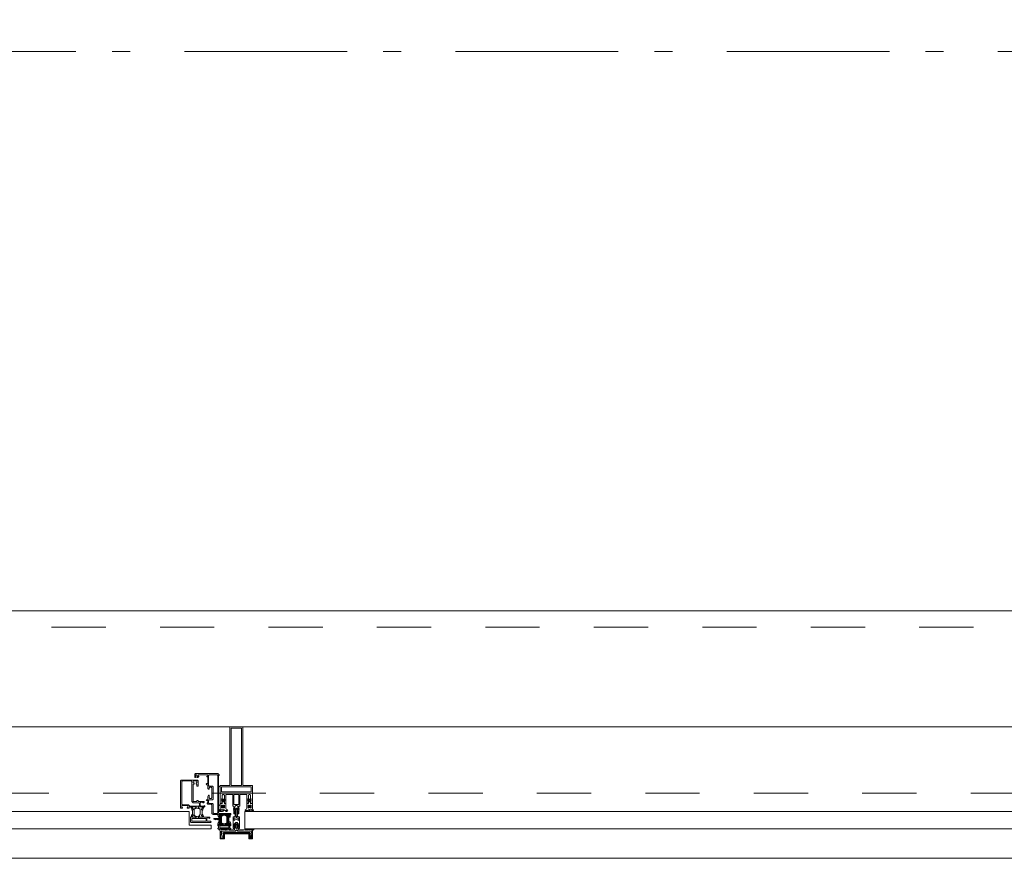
# Model space of a CAD drawing. Header units: millimetres. Extents: x 164654 to 368283, y 131426 to 252133.
# Tile 103 of 144: x 357354 to 358867, y 218748 to 220036. Entities that reach past the tile are written whole.
import ezdxf

# ---------------------------------------------------------------- set-up
doc = ezdxf.new("R2010")
doc.units = ezdxf.units.MM
doc.header["$LTSCALE"] = 400
for name, pattern in [('STYLE_01', [0.416641, 0.208282, -0.208359]), ('STYLE_06', [1.041641, 0.625, -0.208282, 0.069427, -0.138931]), ('STYLE_23', [2.892914, 1.808014, -0.361633, 0.361633, -0.361633])]:
    doc.linetypes.add(name, pattern=pattern)
doc.layers.add('mat-glas', color=5, linetype='Continuous', lineweight=15)
doc.layers.add('None', color=7, linetype='Continuous', lineweight=9)
doc.styles.get("Standard").update_dxf_attribs({"font": 'arial.ttf'})

# ---------------------------------------------------------------- blocks, each defined once
blk = doc.blocks.new('*U1367')
at = {"layer": 'None', "color": 8, "lineweight": 5, "flags": 128}
for points in [[(29490.8, -32685), (29506.6, -32685), (29506.6, -32686.9), (29506.6, -32733.1), (29506.6, -32735), (29490.8, -32735), (29490.8, -32732.1), (29495.4, -32732.1), (29495.4, -32732.6), (29496.8, -32732.6), (29496.8, -32732.1), (29498.6, -32732.1), (29498.9, -32731.9), (29503.1, -32731.9), (29503.1, -32731.9, 0.414214), (29504.8, -32730.2), (29504.8, -32730.2), (29504.8, -32730.1, 0.414214), (29503.1, -32728.4), (29498.9, -32728.4), (29498.6, -32728.2), (29496.8, -32728.2), (29496.8, -32727.7), (29495.4, -32727.7), (29495.4, -32728.2), (29490.8, -32728.2), (29490.8, -32726.3), (29503.6, -32726.3), (29503.6, -32726.3, 0.414214), (29504.8, -32725.1), (29504.8, -32725.1), (29504.8, -32716.6), (29504.8, -32716.5, 0.414214), (29503.6, -32715.3), (29486.6, -32715.3), (29486.6, -32713.9), (29483.8, -32713.9), (29483.4, -32714.3), (29483, -32713.9), (29482.4, -32713.9), (29482, -32714.3), (29481.6, -32713.9), (29481, -32713.9), (29480.6, -32714.3), (29479.6, -32713.9), (29474.8, -32713.9), (29474.8, -32712.2), (29485.6, -32712.2), (29485.6, -32712.2, 0.414214), (29487.8, -32710), (29487.8, -32710), (29487.8, -32710, 0.414214), (29485.6, -32707.8), (29474.8, -32707.8), (29474.8, -32706.1), (29479.6, -32706.1), (29480.6, -32705.7), (29481, -32706.1), (29481.6, -32706.1), (29482, -32705.7), (29482.4, -32706.1), (29483, -32706.1), (29483.4, -32705.7), (29483.8, -32706.1), (29486.6, -32706.1), (29486.6, -32704.7), (29503.6, -32704.7), (29503.6, -32704.7, 0.414214), (29504.8, -32703.5), (29504.8, -32703.4), (29504.8, -32694.9), (29504.8, -32694.9, 0.414214), (29503.6, -32693.7), (29490.8, -32693.7), (29490.8, -32691.8), (29495.4, -32691.8), (29495.4, -32692.3), (29496.8, -32692.3), (29496.8, -32691.8), (29498.6, -32691.8), (29498.9, -32691.6), (29503.1, -32691.6), (29503.1, -32691.6, 0.414214), (29504.8, -32689.9), (29504.8, -32689.8), (29504.8, -32689.8, 0.414214), (29503.1, -32688.1), (29498.9, -32688.1), (29498.6, -32687.9), (29496.8, -32687.9), (29496.8, -32687.4), (29495.4, -32687.4), (29495.4, -32687.9), (29490.8, -32687.9)], [(29478.6, -32695.2), (29478.6, -32695.2, 0.390793), (29479.9, -32696.7), (29479.9, -32696.7, 0.390793), (29481.5, -32695.6), (29481.5, -32695.6, -0.352623), (29483.5, -32694), (29490.3, -32694), (29490.3, -32694, 0.414214), (29490.6, -32693.7), (29490.6, -32692.4), (29490.4, -32691.9), (29490.4, -32691.9, -0.520293), (29490.6, -32691.6), (29493.2, -32691.6), (29493.4, -32691.8), (29495.4, -32691.8), (29495.4, -32691.8, -0.577863), (29495.7, -32691.8), (29495.7, -32691.9), (29495.7, -32691.9, 0.366605), (29495.9, -32692.2), (29495.9, -32692.2, 0.366605), (29496.2, -32692), (29496.2, -32692, -0.130834), (29497.2, -32690.7), (29497.2, -32690.7, 0.439074), (29497.3, -32689.3), (29497.3, -32689.3, -0.133252), (29496.2, -32688), (29496.2, -32688, 0.366605), (29495.9, -32687.8), (29495.9, -32687.8, 0.366605), (29495.7, -32688), (29495.7, -32688.1), (29495.7, -32688.1, -0.577455), (29495.4, -32688.2), (29493.4, -32688.2), (29493.2, -32688.3), (29490.6, -32688.3), (29490.6, -32688.3, -0.52048), (29490.4, -32688.1), (29490.6, -32687.6), (29490.6, -32685.3), (29490.6, -32685.3, 0.414214), (29490.3, -32685), (29482.5, -32685), (29482.5, -32685, -0.255976), (29480.8, -32684.1), (29480.8, -32684.1, 0.749676), (29478.6, -32684.7), (29478.6, -32688.8), (29478.6, -32688.8, 0.414214), (29480.6, -32690.8), (29480.6, -32690.8, -0.402808), (29481.1, -32691.3), (29481.1, -32691.3, -0.402808), (29480.6, -32691.8), (29480.6, -32691.8, 0.233259), (29480.2, -32692), (29479.8, -32695.4), (29479.8, -32695.4, -0.419014), (29479.7, -32695.5), (29479.7, -32695.5, -0.419014), (29479.6, -32695.4), (29479.6, -32694), (29479.6, -32694, 0.414214), (29479.1, -32693.5), (29479.1, -32693.5, 0.414214), (29478.6, -32694)], [(29481.5, -32689.2), (29481.5, -32689.2, -0.552342), (29480.3, -32689.8), (29480.3, -32689.8, -0.263556), (29479.4, -32688.1), (29479.4, -32684.6), (29479.4, -32684.6, -0.437017), (29479.7, -32684.3), (29479.7, -32684.3, -0.437017), (29480, -32684.7), (29480, -32684.7, 0.396568), (29481.3, -32686.3), (29481.3, -32686.3, -0.418874), (29481.8, -32686.8)], [(29487.5, -32687), (29487.5, -32687, -0.414214), (29488.4, -32687.9), (29488.4, -32687.9, -0.414214), (29487.5, -32688.7), (29484.6, -32688.7), (29484.6, -32688.7, -0.414214), (29483.8, -32687.9), (29483.8, -32687.9, -0.414214), (29484.6, -32687)], [(29483.8, -32691.2, -0.414214), (29484.6, -32690.3), (29487.5, -32690.3), (29487.5, -32690.3, -0.414214), (29488.4, -32691.2), (29488.4, -32691.2, -0.414214), (29487.5, -32692), (29484.6, -32692), (29484.6, -32692, -0.414214), (29483.8, -32691.2)], [(29495.6, -32689, -0.29188), (29496.1, -32689.2), (29496.5, -32689.7), (29496.5, -32689.7, -0.344328), (29496.5, -32690.3), (29496.1, -32690.8), (29496.1, -32690.8, -0.29188), (29495.6, -32691), (29493.8, -32690.6), (29493.8, -32690.6, -0.348796), (29493.4, -32690), (29493.4, -32690, -0.348796), (29493.8, -32689.4), (29495.6, -32689)], [(29478.6, -32724.8), (29478.6, -32724.8, -0.390793), (29479.9, -32723.3), (29479.9, -32723.3, -0.390793), (29481.5, -32724.4), (29481.5, -32724.4, 0.352623), (29483.5, -32726), (29490.3, -32726), (29490.3, -32726, -0.414214), (29490.6, -32726.3), (29490.6, -32727.6), (29490.4, -32728.1), (29490.4, -32728.1, 0.520293), (29490.6, -32728.4), (29493.2, -32728.4), (29493.4, -32728.2), (29495.4, -32728.2), (29495.4, -32728.2, 0.577863), (29495.7, -32728.2), (29495.7, -32728.1), (29495.7, -32728.1, -0.366605), (29495.9, -32727.8), (29495.9, -32727.8, -0.366605), (29496.2, -32728), (29496.2, -32728, 0.130834), (29497.2, -32729.3), (29497.2, -32729.3, -0.439074), (29497.3, -32730.7), (29497.3, -32730.7, 0.133252), (29496.2, -32732), (29496.2, -32732, -0.366605), (29495.9, -32732.2), (29495.9, -32732.2, -0.366605), (29495.7, -32732), (29495.7, -32731.9), (29495.7, -32731.9, 0.577455), (29495.4, -32731.8), (29493.4, -32731.8), (29493.2, -32731.7), (29490.6, -32731.7), (29490.6, -32731.7, 0.52048), (29490.4, -32731.9), (29490.6, -32732.4), (29490.6, -32734.7), (29490.6, -32734.7, -0.414214), (29490.3, -32735), (29482.5, -32735), (29482.5, -32735, 0.255976), (29480.8, -32735.9), (29480.8, -32735.9, -0.749676), (29478.6, -32735.3), (29478.6, -32731.2), (29478.6, -32731.2, -0.414214), (29480.6, -32729.2), (29480.6, -32729.2, 0.402808), (29481.1, -32728.7), (29481.1, -32728.7, 0.402808), (29480.6, -32728.2), (29480.6, -32728.2, -0.233259), (29480.2, -32728), (29479.8, -32724.6), (29479.8, -32724.6, 0.419014), (29479.7, -32724.5), (29479.7, -32724.5, 0.419014), (29479.6, -32724.6), (29479.6, -32726), (29479.6, -32726, -0.414214), (29479.1, -32726.5), (29479.1, -32726.5, -0.414214), (29478.6, -32726)], [(29481.5, -32730.8), (29481.5, -32730.8, 0.552342), (29480.3, -32730.2), (29480.3, -32730.2, 0.263556), (29479.4, -32731.9), (29479.4, -32735.4), (29479.4, -32735.4, 0.437017), (29479.7, -32735.7), (29479.7, -32735.7, 0.437017), (29480, -32735.3), (29480, -32735.3, -0.396568), (29481.3, -32733.7), (29481.3, -32733.7, 0.418874), (29481.8, -32733.2)], [(29483.8, -32728.8, 0.414214), (29484.6, -32729.7), (29487.5, -32729.7), (29487.5, -32729.7, 0.414214), (29488.4, -32728.8), (29488.4, -32728.8, 0.414214), (29487.5, -32728), (29484.6, -32728), (29484.6, -32728, 0.414214), (29483.8, -32728.8)], [(29487.5, -32733), (29487.5, -32733, 0.414214), (29488.4, -32732.1), (29488.4, -32732.1, 0.414214), (29487.5, -32731.3), (29484.6, -32731.3), (29484.6, -32731.3, 0.414214), (29483.8, -32732.1), (29483.8, -32732.1, 0.414214), (29484.6, -32733)], [(29495.6, -32731, 0.29188), (29496.1, -32730.8), (29496.5, -32730.3), (29496.5, -32730.3, 0.344328), (29496.5, -32729.7), (29496.1, -32729.2), (29496.1, -32729.2, 0.29188), (29495.6, -32729), (29493.8, -32729.4), (29493.8, -32729.4, 0.348796), (29493.4, -32730), (29493.4, -32730, 0.348796), (29493.8, -32730.6), (29495.6, -32731)]]:
    blk.add_lwpolyline(points, format="xyb", close=True, dxfattribs=at)
blk.add_lwpolyline([(29504.8, -32706), (29489.1, -32706), (29489.1, -32714), (29504.8, -32714)], close=True, dxfattribs=at)
blk = doc.blocks.new('*U1368')
at = {"layer": 'None', "color": 7}
blk.add_blockref('*U1367', (0, 0), dxfattribs=at)
blk = doc.blocks.new('*U1369')
at = {"layer": 'None', "color": 8, "linetype": 'Continuous', "lineweight": 5, "flags": 128}
for points in [[(29608.6, -32720), (29608.6, -32700), (29518.6, -32700), (29518.6, -32685), (29506.6, -32685), (29506.6, -32735), (29518.6, -32735), (29518.6, -32720)], [(29516.6, -32702), (29516.6, -32718), (29516.6, -32733), (29508.6, -32733), (29508.6, -32687), (29516.6, -32687)], [(29606.6, -32718), (29518.6, -32718), (29518.6, -32702), (29606.6, -32702)]]:
    blk.add_lwpolyline(points, close=True, dxfattribs=at)
blk = doc.blocks.new('*U1370')
at = {"layer": 'None', "color": 7}
for name in ['*U1368', '*U1369']:
    blk.add_blockref(name, (0, 0), dxfattribs=at)
blk = doc.blocks.new('*U1371')
at = {"layer": 'None', "color": 8, "linetype": 'Continuous', "lineweight": 5}
for p, q in [((29438.4, -32689), (29440.4, -32688)), ((29438.4, -32690), (29438.4, -32689)), ((29439.4, -32690), (29438.4, -32690)), ((29445.4, -32690), (29439.4, -32690)), ((29440.4, -32688), (29441.4, -32688)), ((29441.4, -32688), (29443.4, -32687)), ((29443.4, -32687), (29444.4, -32688)), ((29444.4, -32688), (29448.4, -32687)), ((29446.4, -32690), (29445.4, -32690)), ((29446.4, -32730), (29446.4, -32690)), ((29448.4, -32687), (29448.4, -32709)), ((29448.4, -32709), (29449.4, -32709)), ((29448.4, -32712), (29448.4, -32734)), ((29449.4, -32712), (29448.4, -32712)), ((29449.4, -32709), (29450.4, -32710)), ((29450.4, -32710), (29449.4, -32712)), ((29438.4, -32731), (29439.4, -32731)), ((29438.4, -32732), (29438.4, -32731)), ((29440.4, -32732), (29438.4, -32732)), ((29439.4, -32731), (29445.4, -32731)), ((29441.4, -32733), (29440.4, -32732)), ((29443.4, -32734), (29441.4, -32733)), ((29444.4, -32733), (29443.4, -32734)), ((29448.4, -32734), (29444.4, -32733)), ((29445.4, -32731), (29446.4, -32730))]:
    blk.add_line(p, q, dxfattribs=at)
at = {"layer": 'None', "color": 8, "linetype": 'Continuous', "lineweight": 5, "flags": 128}
blk.add_lwpolyline([(29448.4, -32687), (29448.4, -32709), (29449.4, -32709), (29450.4, -32710), (29449.4, -32712), (29448.4, -32712), (29448.4, -32734), (29444.4, -32733), (29444.4, -32733), (29444.4, -32733), (29443.4, -32734), (29443.4, -32734), (29441.4, -32733), (29440.4, -32732), (29438.4, -32732), (29438.4, -32731), (29438.4, -32731), (29439.4, -32731), (29445.4, -32731), (29446.4, -32730), (29446.4, -32690), (29445.4, -32690), (29439.4, -32690), (29438.4, -32690), (29438.4, -32689), (29438.4, -32689), (29440.4, -32688), (29441.4, -32688), (29443.4, -32687), (29443.4, -32687), (29444.4, -32688), (29444.4, -32688), (29444.4, -32688)], close=True, dxfattribs=at)
at = {"layer": 'None', "color": 0, "flags": 1}
blk.add_attdef('GRUPPE', (29438.4, -32741.6), '', height=4.23, dxfattribs=at)
blk = doc.blocks.new('*U1372')
at = {"layer": 'None', "color": 8, "linetype": 'Continuous', "lineweight": 5}
for p, q in [((29452.4, -32705), (29453.4, -32705)), ((29452.4, -32706), (29452.4, -32705)), ((29452.4, -32707), (29452.4, -32706)), ((29453.4, -32707), (29452.4, -32707)), ((29453.4, -32705), (29470.4, -32705)), ((29454.4, -32707), (29453.4, -32707)), ((29454.4, -32706), (29454.4, -32707)), ((29458.4, -32706), (29454.4, -32706)), ((29459.4, -32707), (29458.4, -32706)), ((29461.4, -32709), (29459.4, -32707)), ((29465.4, -32706), (29464.4, -32707)), ((29464.4, -32707), (29465.4, -32707)), ((29468.4, -32706), (29465.4, -32706)), ((29465.4, -32707), (29465.4, -32708)), ((29468.4, -32707), (29468.4, -32706)), ((29468.4, -32708), (29468.4, -32707)), ((29470.4, -32705), (29470.4, -32707)), ((29470.4, -32707), (29471.4, -32708)), ((29452.4, -32713), (29453.4, -32713)), ((29452.4, -32714), (29452.4, -32713)), ((29452.4, -32715), (29452.4, -32714)), ((29453.4, -32715), (29452.4, -32715)), ((29453.4, -32713), (29454.4, -32713)), ((29470.4, -32715), (29453.4, -32715)), ((29454.4, -32713), (29454.4, -32714)), ((29454.4, -32714), (29458.4, -32714)), ((29458.4, -32714), (29459.4, -32713)), ((29459.4, -32713), (29461.4, -32711)), ((29461.4, -32711), (29461.4, -32709)), ((29464.4, -32713), (29465.4, -32714)), ((29465.4, -32713), (29464.4, -32713)), ((29465.4, -32708), (29466.4, -32710)), ((29466.4, -32710), (29465.4, -32712)), ((29465.4, -32712), (29465.4, -32713)), ((29465.4, -32714), (29468.4, -32714)), ((29469.4, -32710), (29468.4, -32708)), ((29468.4, -32711), (29469.4, -32710)), ((29468.4, -32713), (29468.4, -32711)), ((29468.4, -32714), (29468.4, -32713)), ((29471.4, -32709), (29470.4, -32710)), ((29470.4, -32710), (29471.4, -32711)), ((29471.4, -32712), (29470.4, -32713)), ((29470.4, -32713), (29470.4, -32715)), ((29471.4, -32708), (29472.4, -32708)), ((29473.4, -32709), (29471.4, -32709)), ((29471.4, -32711), (29473.4, -32711)), ((29472.4, -32712), (29471.4, -32712)), ((29472.4, -32708), (29473.4, -32708)), ((29473.4, -32712), (29472.4, -32712)), ((29473.4, -32708), (29475.4, -32708)), ((29474.4, -32709), (29473.4, -32709)), ((29473.4, -32711), (29475.4, -32711)), ((29475.4, -32712), (29473.4, -32712)), ((29475.4, -32709), (29474.4, -32709)), ((29475.4, -32708), (29477.4, -32708)), ((29477.4, -32709), (29475.4, -32709)), ((29475.4, -32711), (29477.4, -32711)), ((29477.4, -32712), (29475.4, -32712)), ((29477.4, -32708), (29478.4, -32708)), ((29478.4, -32709), (29477.4, -32709)), ((29477.4, -32711), (29478.4, -32711)), ((29478.4, -32712), (29477.4, -32712)), ((29478.4, -32708), (29480.4, -32708)), ((29479.4, -32709), (29478.4, -32709)), ((29478.4, -32711), (29479.4, -32711)), ((29480.4, -32712), (29478.4, -32712)), ((29481.4, -32709), (29479.4, -32709)), ((29479.4, -32711), (29481.4, -32711)), ((29480.4, -32708), (29481.4, -32708)), ((29481.4, -32712), (29480.4, -32712)), ((29481.4, -32708), (29482.4, -32709)), ((29482.4, -32710), (29481.4, -32709)), ((29481.4, -32711), (29482.4, -32710)), ((29482.4, -32711), (29481.4, -32712)), ((29482.4, -32709), (29483.4, -32710)), ((29483.4, -32710), (29482.4, -32711))]:
    blk.add_line(p, q, dxfattribs=at)
at = {"layer": 'None', "color": 8, "linetype": 'Continuous', "lineweight": 5, "flags": 128}
for points in [[(29470.4, -32715), (29453.4, -32715), (29452.4, -32715), (29452.4, -32714), (29452.4, -32713), (29453.4, -32713), (29454.4, -32713), (29454.4, -32713), (29454.4, -32714), (29458.4, -32714), (29459.4, -32713), (29461.4, -32711), (29461.4, -32709), (29459.4, -32707), (29458.4, -32706), (29454.4, -32706), (29454.4, -32707), (29454.4, -32707), (29453.4, -32707), (29452.4, -32707), (29452.4, -32706), (29452.4, -32705), (29453.4, -32705), (29470.4, -32705), (29470.4, -32707), (29471.4, -32708), (29472.4, -32708), (29473.4, -32708), (29475.4, -32708), (29477.4, -32708), (29477.4, -32708), (29477.4, -32708), (29478.4, -32708), (29480.4, -32708), (29481.4, -32708), (29482.4, -32709), (29482.4, -32709), (29483.4, -32710), (29482.4, -32711), (29482.4, -32711), (29481.4, -32712), (29480.4, -32712), (29478.4, -32712), (29477.4, -32712), (29477.4, -32712), (29477.4, -32712), (29475.4, -32712), (29473.4, -32712), (29472.4, -32712), (29471.4, -32712), (29470.4, -32713)], [(29468.4, -32707), (29468.4, -32706), (29465.4, -32706), (29464.4, -32707), (29464.4, -32707), (29465.4, -32707), (29465.4, -32708), (29466.4, -32710), (29465.4, -32712), (29465.4, -32713), (29464.4, -32713), (29465.4, -32714), (29468.4, -32714), (29468.4, -32713), (29468.4, -32711), (29469.4, -32710), (29468.4, -32708)]]:
    blk.add_lwpolyline(points, close=True, dxfattribs=at)
blk.add_lwpolyline([(29471.4, -32709), (29470.4, -32710), (29471.4, -32711), (29473.4, -32711), (29473.4, -32711), (29475.4, -32711), (29477.4, -32711), (29478.4, -32711), (29478.4, -32711), (29479.4, -32711), (29479.4, -32711), (29481.4, -32711), (29482.4, -32710), (29481.4, -32709), (29479.4, -32709), (29479.4, -32709), (29478.4, -32709), (29478.4, -32709), (29477.4, -32709), (29475.4, -32709), (29474.4, -32709), (29474.4, -32709), (29473.4, -32709), (29473.4, -32709), (29471.4, -32709)], dxfattribs=at)
at = {"layer": 'None', "color": 0, "flags": 1}
blk.add_attdef('GRUPPE', (29452.4, -32722.6), '', height=4.23, dxfattribs=at)
blk = doc.blocks.new('*U1373')
at = {"layer": 'None', "color": 8, "linetype": 'Continuous', "lineweight": 5}
for p, q in [((29450.4, -32684), (29448.4, -32685)), ((29448.4, -32685), (29448.4, -32708)), ((29450.4, -32683), (29450.4, -32684)), ((29451.4, -32683), (29450.4, -32683)), ((29450.4, -32687), (29451.4, -32685)), ((29451.4, -32688), (29450.4, -32687)), ((29450.4, -32689), (29451.4, -32688)), ((29451.4, -32690), (29450.4, -32689)), ((29450.4, -32691), (29451.4, -32690)), ((29451.4, -32692), (29450.4, -32691)), ((29451.4, -32685), (29451.4, -32683)), ((29451.4, -32693), (29451.4, -32692)), ((29450.4, -32693), (29451.4, -32693)), ((29450.4, -32694), (29450.4, -32693)), ((29451.4, -32694), (29450.4, -32694)), ((29450.4, -32695), (29451.4, -32695)), ((29450.4, -32696), (29450.4, -32695)), ((29451.4, -32696), (29450.4, -32696)), ((29450.4, -32699), (29451.4, -32697)), ((29450.4, -32705), (29450.4, -32699)), ((29450.4, -32707), (29450.4, -32705)), ((29451.4, -32707), (29450.4, -32707)), ((29451.4, -32695), (29451.4, -32694)), ((29451.4, -32697), (29451.4, -32696)), ((29453.4, -32708), (29451.4, -32707)), ((29456.4, -32706), (29455.4, -32707)), ((29455.4, -32707), (29455.4, -32708)), ((29456.4, -32707), (29456.4, -32706)), ((29459.4, -32709), (29456.4, -32707)), ((29448.4, -32708), (29449.4, -32709)), ((29449.4, -32711), (29448.4, -32712)), ((29448.4, -32712), (29448.4, -32735)), ((29449.4, -32709), (29450.4, -32710)), ((29450.4, -32710), (29449.4, -32711)), ((29450.4, -32713), (29451.4, -32713)), ((29450.4, -32715), (29450.4, -32713)), ((29450.4, -32721), (29450.4, -32715)), ((29451.4, -32723), (29450.4, -32721)), ((29451.4, -32713), (29453.4, -32712)), ((29452.4, -32710), (29453.4, -32709)), ((29453.4, -32711), (29452.4, -32710)), ((29455.4, -32708), (29453.4, -32708)), ((29453.4, -32709), (29457.4, -32709)), ((29457.4, -32711), (29453.4, -32711)), ((29453.4, -32712), (29455.4, -32712)), ((29455.4, -32712), (29455.4, -32713)), ((29455.4, -32713), (29456.4, -32714)), ((29456.4, -32713), (29459.4, -32711)), ((29456.4, -32714), (29456.4, -32713)), ((29457.4, -32709), (29458.4, -32710)), ((29458.4, -32710), (29457.4, -32711)), ((29459.4, -32710), (29459.4, -32709)), ((29459.4, -32711), (29459.4, -32710)), ((29448.4, -32735), (29449.4, -32735)), ((29449.4, -32735), (29450.4, -32736)), ((29450.4, -32724), (29451.4, -32724)), ((29450.4, -32725), (29450.4, -32724)), ((29451.4, -32725), (29450.4, -32725)), ((29450.4, -32726), (29451.4, -32726)), ((29450.4, -32727), (29450.4, -32726)), ((29451.4, -32727), (29450.4, -32727)), ((29450.4, -32729), (29451.4, -32728)), ((29451.4, -32730), (29450.4, -32729)), ((29450.4, -32731), (29451.4, -32730)), ((29451.4, -32732), (29450.4, -32731)), ((29450.4, -32733), (29451.4, -32732)), ((29450.4, -32734), (29450.4, -32733)), ((29451.4, -32735), (29450.4, -32734)), ((29450.4, -32736), (29450.4, -32737)), ((29450.4, -32737), (29451.4, -32737)), ((29451.4, -32724), (29451.4, -32723)), ((29451.4, -32726), (29451.4, -32725)), ((29451.4, -32728), (29451.4, -32727)), ((29451.4, -32737), (29451.4, -32735))]:
    blk.add_line(p, q, dxfattribs=at)
at = {"layer": 'None', "color": 8, "linetype": 'Continuous', "lineweight": 5, "flags": 128}
blk.add_lwpolyline([(29448.4, -32735), (29449.4, -32735), (29450.4, -32736), (29450.4, -32737), (29451.4, -32737), (29451.4, -32737), (29451.4, -32737), (29451.4, -32737), (29451.4, -32737), (29451.4, -32737), (29451.4, -32735), (29450.4, -32734), (29450.4, -32733), (29451.4, -32732), (29451.4, -32732), (29451.4, -32732), (29451.4, -32732), (29451.4, -32732), (29450.4, -32731), (29450.4, -32731), (29450.4, -32731), (29450.4, -32731), (29450.4, -32731), (29451.4, -32730), (29451.4, -32730), (29451.4, -32730), (29451.4, -32730), (29451.4, -32730), (29450.4, -32729), (29450.4, -32729), (29450.4, -32729), (29450.4, -32729), (29451.4, -32728), (29451.4, -32728), (29451.4, -32728), (29451.4, -32728), (29451.4, -32727), (29450.4, -32727), (29450.4, -32727), (29450.4, -32726), (29450.4, -32726), (29451.4, -32726), (29451.4, -32726), (29451.4, -32726), (29451.4, -32725), (29451.4, -32725), (29450.4, -32725), (29450.4, -32725), (29450.4, -32724), (29450.4, -32724), (29450.4, -32724), (29451.4, -32724), (29451.4, -32724), (29451.4, -32723), (29451.4, -32723), (29451.4, -32723), (29451.4, -32723), (29450.4, -32721), (29450.4, -32715), (29450.4, -32713), (29451.4, -32713), (29453.4, -32712), (29455.4, -32712), (29455.4, -32712), (29455.4, -32712), (29455.4, -32713), (29455.4, -32713), (29456.4, -32714), (29456.4, -32713), (29459.4, -32711), (29459.4, -32710), (29459.4, -32709), (29456.4, -32707), (29456.4, -32706), (29455.4, -32707), (29455.4, -32707), (29455.4, -32708), (29455.4, -32708), (29455.4, -32708), (29453.4, -32708), (29451.4, -32707), (29450.4, -32707), (29450.4, -32705), (29450.4, -32699), (29451.4, -32697), (29451.4, -32697), (29451.4, -32697), (29451.4, -32697), (29451.4, -32696), (29451.4, -32696), (29450.4, -32696), (29450.4, -32696), (29450.4, -32696), (29450.4, -32695), (29451.4, -32695), (29451.4, -32695), (29451.4, -32694), (29451.4, -32694), (29451.4, -32694), (29450.4, -32694), (29450.4, -32694), (29450.4, -32693), (29450.4, -32693), (29451.4, -32693), (29451.4, -32692), (29451.4, -32692), (29451.4, -32692), (29451.4, -32692), (29450.4, -32691), (29450.4, -32691), (29450.4, -32691), (29450.4, -32691), (29450.4, -32691), (29451.4, -32690), (29451.4, -32690), (29451.4, -32690), (29451.4, -32690), (29451.4, -32690), (29450.4, -32689), (29450.4, -32689), (29450.4, -32689), (29450.4, -32689), (29450.4, -32689), (29451.4, -32688), (29451.4, -32688), (29451.4, -32688), (29451.4, -32688), (29451.4, -32688), (29450.4, -32687), (29450.4, -32687), (29451.4, -32685), (29451.4, -32683), (29451.4, -32683), (29451.4, -32683), (29451.4, -32683), (29451.4, -32683), (29451.4, -32683), (29450.4, -32683), (29450.4, -32684), (29448.4, -32685), (29448.4, -32708), (29448.4, -32708), (29449.4, -32709), (29450.4, -32710), (29449.4, -32711), (29448.4, -32712), (29448.4, -32712), (29448.4, -32735)], dxfattribs=at)
blk.add_lwpolyline([(29457.4, -32709), (29458.4, -32710), (29457.4, -32711), (29453.4, -32711), (29452.4, -32710), (29453.4, -32709)], close=True, dxfattribs=at)
at = {"layer": 'None', "color": 0, "flags": 1}
blk.add_attdef('GRUPPE', (29448.4, -32744.6), '', height=4.23, dxfattribs=at)
blk = doc.blocks.new('*U1374')
at = {"layer": 'None', "color": 8, "linetype": 'Continuous', "lineweight": 5}
for p, q in [((29436.4, -32685), (29436.4, -32692)), ((29448.4, -32685), (29436.4, -32685)), ((29436.4, -32692), (29444.4, -32692)), ((29437.4, -32686), (29444.4, -32686)), ((29437.4, -32691), (29437.4, -32686)), ((29445.4, -32691), (29437.4, -32691)), ((29444.4, -32687), (29448.4, -32686)), ((29444.4, -32686), (29444.4, -32687)), ((29444.4, -32692), (29444.4, -32729)), ((29445.4, -32730), (29445.4, -32691)), ((29448.4, -32686), (29448.4, -32685)), ((29436.4, -32729), (29436.4, -32735)), ((29444.4, -32729), (29436.4, -32729)), ((29436.4, -32735), (29448.4, -32735)), ((29437.4, -32730), (29445.4, -32730)), ((29437.4, -32734), (29437.4, -32730)), ((29443.4, -32734), (29437.4, -32734)), ((29444.4, -32733), (29443.4, -32734)), ((29448.4, -32734), (29444.4, -32733)), ((29448.4, -32735), (29448.4, -32734))]:
    blk.add_line(p, q, dxfattribs=at)
blk.add_lwpolyline([(29448.4, -32735), (29448.4, -32734), (29444.4, -32733), (29443.4, -32734), (29437.4, -32734), (29437.4, -32730), (29445.4, -32730), (29445.4, -32691), (29437.4, -32691), (29437.4, -32686), (29444.4, -32686), (29444.4, -32687), (29448.4, -32686), (29448.4, -32685), (29436.4, -32685), (29436.4, -32692), (29444.4, -32692), (29444.4, -32729), (29436.4, -32729), (29436.4, -32735)], close=True, dxfattribs=at)
at = {"layer": 'None', "color": 3}
for name in ['*U1371', '*U1373', '*U1372']:
    blk.add_blockref(name, (0, 0), dxfattribs=at)
blk = doc.blocks.new('*U1375')
at = {"layer": 'None', "color": 7}
for name in ['*U1374', '*U1370']:
    blk.add_blockref(name, (0, 0), dxfattribs=at)
blk = doc.blocks.new('30010-0')
at = {"layer": 'None', "color": 8, "linetype": 'Continuous', "lineweight": 5}
for p, q in [((3, 20), (3, 22)), ((3, 11), (3, 18)), ((4, 6), (4, 22)), ((5, 6), (5, 22)), ((6, 18), (6, 22)), ((7, 20), (7, 22)), ((8, 21), (8, 22)), ((12, 21), (12, 22)), ((13, 20), (13, 22)), ((14, 6), (14, 22)), ((15, 6), (15, 22)), ((16, 6), (16, 22)), ((17, 20), (17, 22)), ((17, 13), (17, 17)), ((18, 14), (18, 16)), ((19, 14), (19, 16)), ((20, 14), (20, 16)), ((21, 14), (21, 16)), ((22, 15), (22, 16)), ((23, 15), (23, 16)), ((24, 14), (24, 16)), ((25, 15), (25, 16)), ((3, 6), (3, 9)), ((6, 6), (6, 11)), ((8, 6), (8, 7)), ((12, 6), (12, 7)), ((13, 6), (13, 8)), ((17, 6), (17, 9))]:
    blk.add_line(p, q, dxfattribs=at)
at = {"layer": 'None', "color": 8, "linetype": 'Continuous', "lineweight": 5, "flags": 128}
for points in [[(20, 22), (27, 22), (28, 23), (29, 24), (29, 37), (30, 38), (34, 38), (35, 38), (36, 39), (36, 39), (36, 40), (36, 40), (36, 40), (35, 40), (35, 40), (35, 43), (36, 44), (37, 44), (38, 45), (37, 45), (35, 45), (35, 50), (34, 52), (33, 52), (33, 48), (32, 47), (30, 47), (29, 48), (29, 63), (30, 64), (32, 64), (33, 63), (33, 61), (34, 61), (35, 62), (35, 68), (37, 68), (38, 69), (37, 70), (35, 70), (35, 80), (36, 80), (36, 80), (37, 80), (37, 81), (35, 81), (35, 83), (50, 83), (50, 81), (49, 81), (49, 80), (49, 80), (50, 80), (50, 79), (51, 79), (51, 79), (52, 79), (52, 80), (51, 80), (51, 81), (52, 81), (52, 83), (54, 83), (54, 81), (54, 81), (54, 80), (54, 80), (54, 79), (54, 79), (55, 79), (55, 83), (55, 84), (54, 85), (20, 85), (19, 84), (18, 83), (18, 82), (19, 82), (19, 66), (18, 66), (18, 65), (19, 65), (19, 37), (18, 37), (18, 36), (19, 36), (19, 25), (18, 24), (1, 24), (0, 24), (0, 22), (0, 22), (1, 21), (1, 21), (1, 18), (2, 18), (2, 18), (3, 19), (3, 20), (3, 20), (3, 20), (3, 20), (2, 20), (2, 20), (2, 22), (1, 22), (2, 22), (8, 22), (8, 23), (9, 22), (9, 22), (9, 22), (7, 21), (6, 20), (7, 20), (10, 21), (13, 20), (14, 20), (13, 21), (12, 21), (12, 21), (11, 22), (11, 22), (11, 22), (12, 23), (12, 22), (19, 22), (19, 22), (18, 22), (18, 20), (18, 20), (18, 20), (17, 20), (17, 20), (17, 20), (17, 19), (18, 18), (18, 18), (19, 18), (20, 21), (20, 21), (20, 22)], [(27, 65), (27, 46), (28, 45), (33, 45), (34, 44), (34, 40), (33, 39), (28, 39), (27, 38), (27, 25), (26, 24), (21, 24), (20, 25), (20, 82), (21, 83), (33, 83), (34, 82), (34, 67), (33, 66), (28, 66)], [(9, 7), (9, 7), (8, 6), (2, 6), (2, 8), (2, 9), (3, 9), (3, 9), (3, 9), (3, 10), (3, 11), (3, 18), (3, 19), (3, 20), (3, 20), (3, 20), (3, 20), (2, 20), (2, 20), (2, 22), (8, 22), (9, 22), (9, 22), (7, 20), (6, 19), (6, 18), (6, 11), (6, 9), (7, 8), (7, 6)], [(17, 5), (17, 2), (3, 2), (3, 5)]]:
    blk.add_lwpolyline(points, close=True, dxfattribs=at)
for points in [[(12, 7), (12, 6), (18, 6), (18, 8), (18, 9), (18, 9), (17, 9), (17, 9), (17, 9), (17, 10), (17, 11), (17, 13), (18, 14), (20, 14), (23, 15), (23, 15), (23, 15), (23, 14), (25, 15), (26, 15), (26, 16), (26, 16), (26, 16), (18, 16), (18, 17), (17, 18), (17, 19), (17, 20), (17, 20), (18, 20), (18, 20), (18, 20), (18, 22), (12, 22), (12, 22), (12, 22), (13, 20), (14, 19), (14, 18), (14, 11), (14, 9), (13, 8), (12, 7)], [(20, 6), (20, 7), (20, 7), (20, 8), (19, 11), (18, 11), (18, 11), (17, 10), (17, 9), (17, 9), (18, 9), (18, 9), (18, 9), (18, 9), (18, 7), (19, 7), (19, 6), (12, 6), (12, 6), (11, 6), (11, 7), (11, 7), (13, 8), (14, 9), (13, 9), (10, 8), (7, 9), (6, 9), (7, 8), (8, 7), (8, 7), (9, 7), (9, 7), (9, 6), (8, 6), (8, 6), (2, 6), (1, 7), (2, 7), (2, 9), (2, 9), (3, 9), (3, 9), (3, 9), (3, 10), (2, 11), (2, 11), (1, 11), (0, 8), (1, 7), (0, 7), (0, 6), (0, 5), (1, 5), (1, 5), (2, 4), (2, 2), (1, 2), (0, 1), (0, 0), (1, 0), (20, 0), (20, 0), (20, 1), (19, 2), (19, 2), (19, 4), (19, 5), (19, 5), (20, 5), (20, 5), (20, 6)]]:
    blk.add_lwpolyline(points, dxfattribs=at)
blk = doc.blocks.new('30009-0')
at = {"layer": 'None', "color": 8, "linetype": 'Continuous', "lineweight": 5, "flags": 128}
for points in [[(32, 24), (34, 24), (34, 23), (34, 22), (35, 22), (36, 22), (37, 22), (37, 23), (36, 23), (36, 26), (45, 26), (45, 23), (44, 23), (44, 22), (45, 22), (47, 22), (47, 64), (46, 65), (45, 65), (21, 65), (20, 64), (20, 56), (20, 56), (22, 56), (22, 57), (22, 59), (23, 59), (23, 61), (22, 61), (22, 61), (22, 63), (22, 64), (27, 64), (28, 63), (28, 61), (27, 61), (26, 61), (26, 59), (28, 59), (28, 46), (28, 46), (28, 45), (28, 32), (22, 32), (22, 34), (22, 34), (20, 34), (20, 34), (20, 32), (12, 32), (11, 32), (11, 31), (12, 30), (13, 30), (13, 31), (16, 31), (17, 30), (17, 26), (16, 25), (16, 25), (11, 25), (11, 26), (11, 26), (10, 25), (10, 24), (10, 24), (11, 24), (12, 23), (12, 23), (12, 22), (13, 20), (13, 19), (14, 19), (15, 20), (15, 21), (15, 21), (14, 21), (14, 21), (14, 22), (14, 22), (13, 23), (13, 23), (13, 24), (19, 24), (20, 24), (20, 24), (20, 23), (20, 23), (19, 22), (18, 21), (18, 21), (22, 22), (25, 21), (25, 21), (24, 22), (23, 23), (23, 23), (23, 23), (23, 23), (23, 24), (23, 24), (24, 24), (30, 24), (30, 23), (30, 23), (29, 22), (28, 21), (28, 20), (29, 19), (30, 19), (30, 20), (31, 22), (31, 23), (31, 23), (32, 24)], [(20, 23), (20, 24), (20, 24), (14, 24), (14, 22), (14, 22), (14, 21), (14, 21), (15, 21), (15, 21), (14, 19), (14, 12), (15, 11), (15, 10), (15, 10), (14, 10), (14, 10), (14, 10), (14, 10), (14, 8), (20, 8), (20, 8), (20, 8), (18, 10), (18, 8), (18, 10), (18, 11), (17, 12), (17, 20), (17, 21), (18, 21), (20, 23)], [(23, 23), (23, 24), (23, 24), (29, 24), (29, 22), (29, 22), (29, 21), (29, 21), (28, 21), (28, 21), (29, 19), (29, 12), (28, 11), (28, 10), (28, 10), (29, 10), (29, 10), (29, 10), (29, 10), (29, 8), (23, 8), (23, 8), (23, 8), (25, 10), (25, 8), (25, 10), (26, 11), (26, 12), (26, 20), (26, 21), (25, 21), (23, 23)], [(11, 8), (9, 8), (8, 8), (2, 8), (2, 8), (2, 7), (3, 6), (3, 6), (3, 7), (6, 7), (7, 6), (7, 2), (6, 2), (2, 2), (2, 2), (1, 2), (0, 1), (0, 1), (1, 0), (31, 0), (32, 1), (32, 8), (31, 8), (31, 9), (31, 9), (30, 12), (30, 12), (29, 12), (28, 11), (28, 10), (29, 10), (29, 10), (29, 10), (29, 10), (30, 9), (30, 8), (30, 8), (24, 8), (23, 7), (23, 8), (23, 8), (23, 8), (24, 9), (25, 10), (25, 10), (22, 9), (18, 10), (18, 10), (19, 9), (20, 9), (20, 9), (20, 8), (20, 8), (20, 8), (20, 7), (19, 8), (13, 8), (13, 8), (13, 9), (14, 10), (14, 10), (14, 10), (14, 10), (15, 10), (15, 11), (14, 12), (13, 12), (13, 12), (12, 9), (12, 9), (12, 8), (11, 8)], [(8, 2), (8, 6), (30, 6), (30, 2), (8, 2)]]:
    blk.add_lwpolyline(points, dxfattribs=at)
blk.add_lwpolyline([(30, 32), (30, 63), (31, 64), (44, 64), (45, 63), (45, 28), (44, 27), (35, 27), (34, 26), (33, 25), (19, 25), (18, 26), (18, 29), (19, 30), (28, 30), (29, 31)], close=True, dxfattribs=at)
blk = doc.blocks.new('*U1385')
at = {"layer": 'mat-glas', "lineweight": 15}
blk.add_lwpolyline([(29451.6, -32671.4), (29457.6, -32671.4), (29457.6, -32637.4), (29478.6, -32637.4), (29478.6, -30982.6), (29457.6, -30982.6), (29457.6, -30948.6), (29451.6, -30948.6)], close=True, dxfattribs=at)
at = {"layer": 'None', "color": 8, "linetype": 'Continuous', "lineweight": 5}
blk.add_line((29608.6, -35153), (29608.6, -29134.9), dxfattribs=at)
at = {"layer": 'None', "color": 5, "linetype": 'STYLE_23', "lineweight": 15}
blk.add_line((29506.6, -32679.4), (29506.6, -32692.4), dxfattribs=at)
at = {"layer": 'None', "color": 43, "linetype": 'Continuous', "lineweight": 9}
blk.add_lwpolyline([(30619.6, -35355), (29786.6, -35355), (29406.6, -35355), (29406.6, -29059.7), (29786.6, -29059.7), (29786.6, -34975), (30619.6, -34975)], dxfattribs=at)
at = {"layer": 'None', "color": 8, "linetype": 'STYLE_01', "lineweight": 5, "flags": 128}
blk.add_lwpolyline([(29506.6, -35255), (29506.6, -29135), (29761.6, -29135), (29761.6, -35000), (30679.9, -35000)], dxfattribs=at)
at = {"layer": 'None', "color": 104, "lineweight": 9}
blk.add_lwpolyline([(29474.6, -32683.4), (29474.6, -32697.4), (29457.6, -32697.4), (29457.6, -32683.4)], close=True, dxfattribs=at)
at = {"layer": 'None', "color": 140, "linetype": 'Continuous', "lineweight": 15}
blk.add_lwpolyline([(29478.6, -35283), (30694.8, -35283), (30694.8, -35310), (29451.6, -35310), (29451.6, -32723), (29478.6, -32723)], close=True, dxfattribs=at)
at = {"layer": 'None', "color": 7, "xscale": -1, "rotation": 270}
for name, p in [('30009-0', (29461.6, -32671.4)), ('30010-0', (29451.6, -32701.4))]:
    blk.add_blockref(name, p, dxfattribs=at)
at = {"layer": 'None', "color": 7}
blk.add_blockref('*U1375', (0, 0), dxfattribs=at)

msp = doc.modelspace()

# ---------------------------------------------------------------- linework, layer by layer
at = {"layer": 'None', "color": 43, "linetype": 'STYLE_06', "lineweight": 9}
msp.add_line((361606.97992, 219987.75849), (329361.34606, 219987.75849), dxfattribs=at)

# ---------------------------------------------------------------- block references
at = {"layer": 'None', "color": 7, "rotation": 90}
msp.add_blockref('*U1385', (324976.97992, 189341.69912), dxfattribs=at)

doc.saveas('drawing.dxf')
